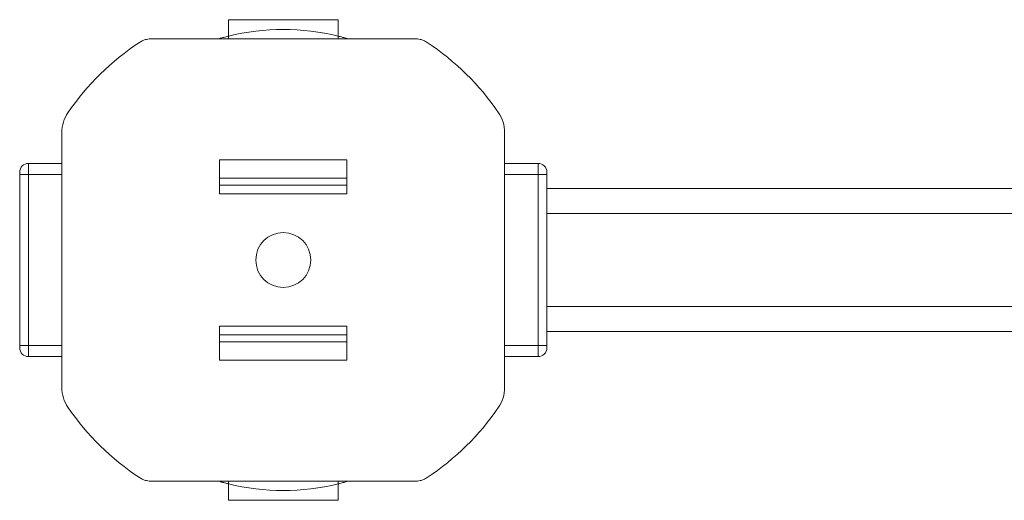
# Model space of a CAD drawing. Header units: millimetres. Extents: x -447 to 1924, y -61 to 422.
# Tile 27 of 65: x 490 to 579, y -61 to -17. Entities that reach past the tile are written whole.
import ezdxf

# ---------------------------------------------------------------- set-up
doc = ezdxf.new("R2010")
doc.units = ezdxf.units.MM

# ---------------------------------------------------------------- blocks, each defined once
blk = doc.blocks.new('Drawing View3')
at = {"color": 7, "linetype": 'Continuous', "lineweight": 18}
for p, q in [((723.221, 13.161), (713.221, 13.161)), ((713.221, 13.161), (713.221, 11.661)), ((723.221, 11.661), (723.221, 13.161)), ((713.221, 11.422), (713.221, 11.661)), ((723.221, 11.422), (723.221, 11.661)), ((730.208, 11.422), (706.234, 11.422)), ((698.064, -20.369), (698.064, 2.899)), ((738.378, -20.369), (738.378, 2.899)), ((695.021, -0.935), (695.021, 0.065)), ((695.021, 0.065), (698.064, 0.065)), ((724.023, 0.393), (712.419, 0.393)), ((712.419, -2.707), (712.419, 0.393)), ((724.023, -2.707), (724.023, 0.393)), ((741.421, 0.065), (738.378, 0.065)), ((741.421, 0.065), (741.421, -0.935)), ((694.221, -0.735), (694.221, -0.935)), ((742.221, -0.735), (742.221, -0.935)), ((694.221, -0.935), (695.021, -0.935)), ((694.221, -0.935), (694.221, -16.535)), ((695.021, -16.535), (695.021, -0.935)), ((698.064, -0.935), (695.021, -0.935)), ((712.419, -1.293), (724.023, -1.293)), ((741.421, -0.935), (738.378, -0.935)), ((742.221, -0.935), (741.421, -0.935)), ((741.421, -0.935), (741.421, -16.535)), ((742.221, -0.935), (742.221, -16.535)), ((712.419, -1.923), (724.023, -1.923)), ((818.331, -2.235), (742.221, -2.235)), ((712.419, -2.707), (724.023, -2.707)), ((742.221, -4.485), (818.331, -4.485)), ((742.221, -12.985), (818.331, -12.985)), ((712.419, -14.763), (724.023, -14.763)), ((712.419, -14.763), (712.419, -17.863)), ((724.023, -14.763), (724.023, -17.863)), ((742.221, -15.235), (818.331, -15.235)), ((712.419, -15.547), (724.023, -15.547)), ((694.221, -16.535), (694.221, -16.735)), ((694.221, -16.535), (695.021, -16.535)), ((695.021, -17.535), (695.021, -16.535)), ((695.021, -16.535), (698.064, -16.535)), ((712.419, -16.177), (724.023, -16.177)), ((741.421, -16.535), (738.378, -16.535)), ((741.421, -16.535), (741.421, -17.535)), ((742.221, -16.535), (741.421, -16.535)), ((742.221, -16.535), (742.221, -16.735)), ((695.021, -17.535), (698.064, -17.535)), ((724.023, -17.863), (712.419, -17.863)), ((741.421, -17.535), (738.378, -17.535)), ((730.208, -28.892), (706.234, -28.892)), ((713.221, -28.892), (713.221, -29.131)), ((713.221, -29.131), (713.221, -30.631)), ((723.221, -28.892), (723.221, -29.131)), ((723.221, -30.631), (723.221, -29.131)), ((713.221, -30.631), (723.221, -30.631))]:
    blk.add_line(p, q, dxfattribs=at)
blk.add_circle((718.221, -8.735), 2.5, dxfattribs=at)
for centre, radius, start, end in [((718.221, -8.735), 21, 76.22585, 103.77415), ((718.221, -8.735), 23.757, 123.43277, 145.61311), ((706.235, 9.42), 2.002, 113.31605, 123.43277), ((706.233, 9.426), 1.996, 103.66366, 113.32163), ((706.234, 9.419), 2.003, 90.00955, 103.66009), ((730.208, 9.419), 2.003, 76.33991, 89.99045), ((730.209, 9.426), 1.996, 66.67837, 76.33634), ((730.207, 9.42), 2.002, 56.56723, 66.68395), ((718.221, -8.735), 23.757, 34.38689, 56.56723), ((701.221, 2.899), 3.157, 145.61311, 180), ((735.221, 2.899), 3.157, 360, 34.38689), ((695.021, -0.735), 0.8, 90, 180), ((741.421, -0.735), 0.8, 0, 90), ((695.021, -16.735), 0.8, 180, 270), ((741.421, -16.735), 0.8, 270, 0), ((701.221, -20.369), 3.157, 180, 214.38689), ((735.221, -20.369), 3.157, 325.61311, 0), ((718.221, -8.735), 23.757, 214.38689, 236.56723), ((718.221, -8.735), 23.757, 303.43277, 325.61311), ((706.235, -26.89), 2.002, 236.56723, 246.68395), ((730.207, -26.89), 2.002, 293.31605, 303.43277), ((706.233, -26.896), 1.996, 246.67837, 256.33634), ((706.234, -26.889), 2.003, 256.33991, 269.99045), ((718.221, -8.735), 21, 256.22585, 283.77415), ((730.208, -26.889), 2.003, 270.00955, 283.66009), ((730.209, -26.896), 1.996, 283.66366, 293.32163)]:
    blk.add_arc(centre, radius, start, end, dxfattribs=at)
for points, knots in [([(713.221, 11.661), (713.21, 11.658), (713.189, 11.653), (713.025, 11.612), (712.782, 11.549), (712.537, 11.482), (712.38, 11.436), (712.334, 11.422)], [0, 0, 0, 0, 0.222547, 0.445009, 0.669912, 0.901057, 1, 1, 1, 1]), ([(724.11, 11.422), (724.005, 11.452), (723.785, 11.516), (723.503, 11.59), (723.302, 11.641), (723.227, 11.66), (723.222, 11.661), (723.221, 11.661)], [0, 0, 0, 0, 0.22399, 0.467096, 0.701821, 0.928849, 1, 1, 1, 1]), ([(713.221, -29.131), (713.216, -29.13), (713.204, -29.127), (713.087, -29.098), (712.869, -29.042), (712.606, -28.972), (712.415, -28.916), (712.333, -28.892)], [0, 0, 0, 0, 0.15191, 0.373081, 0.596467, 0.825205, 1, 1, 1, 1]), ([(724.108, -28.892), (724.038, -28.913), (723.851, -28.967), (723.582, -29.04), (723.351, -29.099), (723.236, -29.127), (723.225, -29.13), (723.221, -29.131)], [0, 0, 0, 0, 0.148873, 0.3944, 0.632101, 0.861549, 1, 1, 1, 1])]:
    blk.add_open_spline(points, degree=3, knots=knots, dxfattribs=at)

msp = doc.modelspace()

# ---------------------------------------------------------------- block references
at = {"color": 7, "linetype": 'Continuous', "lineweight": 18}
msp.add_blockref('Drawing View3', (-204.512, -30.373), dxfattribs=at)

doc.saveas('drawing.dxf')
